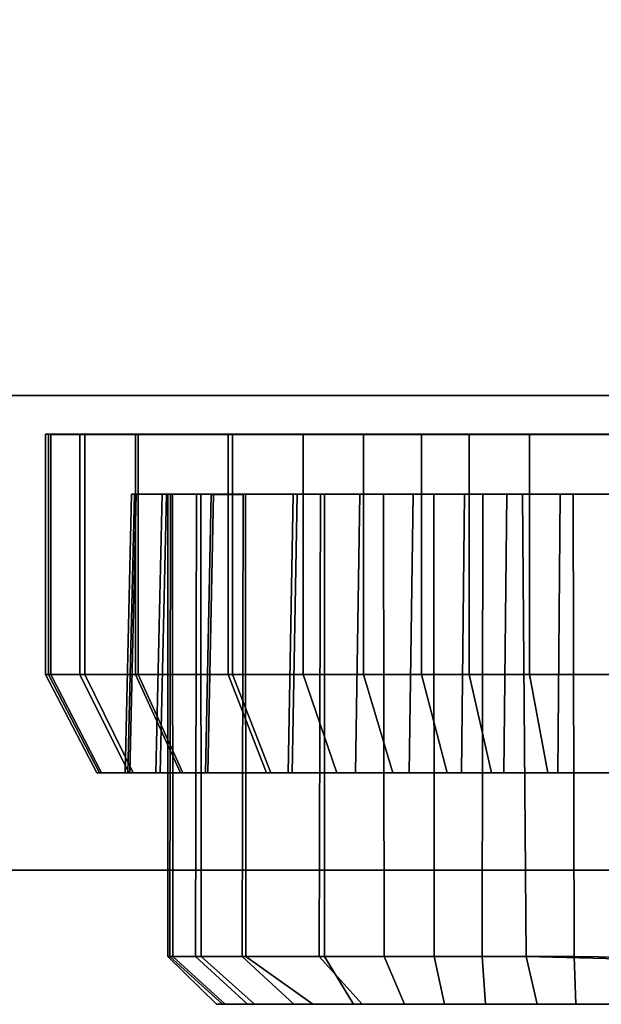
# Model space of a CAD drawing. Extents: x -17.9 to 18, y -14.2 to 13.3.
# Tile 18 of 61: x -3.8 to -2.9, y -13.5 to -11.9. Entities that reach past the tile are written whole.
import ezdxf

# ---------------------------------------------------------------- set-up
doc = ezdxf.new("R2010")
doc.units = 0
doc.layers.add('HDI8056C_KNOBS_-_2', color=252, linetype='CONTINUOUS')
doc.layers.add('RGM8058UC_-_BODY', color=252, linetype='CONTINUOUS')

msp = doc.modelspace()

# ---------------------------------------------------------------- linework, layer by layer
at = {"layer": 'HDI8056C_KNOBS_-_2'}
for points in [[(-3.7712, -12.6133, 3.171), (-3.7796, -12.6132, 2.9829), (-2.5725, -12.613, 2.9555)], [(-3.7796, -12.6132, 2.9829), (-3.7748, -12.6132, 2.8097), (-2.5725, -12.613, 2.9555)], [(-3.7748, -12.9995, 2.8097), (-3.7748, -12.6132, 2.8097), (-3.7796, -12.6132, 2.9829), (-3.7796, -12.9995, 2.9829)], [(-3.7796, -12.9995, 2.9829), (-3.7796, -12.6132, 2.9829), (-3.7712, -12.6133, 3.171), (-3.7712, -12.9995, 3.171)], [(-3.7748, -12.6132, 2.8097), (-3.7246, -12.6133, 2.5989), (-2.5725, -12.613, 2.9555)], [(-3.7246, -12.9995, 2.5989), (-3.7246, -12.6133, 2.5989), (-3.7748, -12.6132, 2.8097), (-3.7748, -12.9995, 2.8097)], [(-3.7167, -12.6133, 3.3611), (-3.7712, -12.6133, 3.171), (-2.5725, -12.613, 2.9555)], [(-3.7712, -12.9995, 3.171), (-3.7712, -12.6133, 3.171), (-3.7167, -12.6133, 3.3611), (-3.7167, -12.9995, 3.3611)], [(-3.7246, -12.6133, 2.5989), (-3.6353, -12.6133, 2.3746), (-2.5725, -12.613, 2.9555)], [(-3.6353, -12.9996, 2.3746), (-3.6353, -12.6133, 2.3746), (-3.7246, -12.6133, 2.5989), (-3.7246, -12.9995, 2.5989)], [(-3.6311, -12.6133, 3.556), (-3.7167, -12.6133, 3.3611), (-2.5725, -12.613, 2.9555)], [(-3.7167, -12.9995, 3.3611), (-3.7167, -12.6133, 3.3611), (-3.6311, -12.6133, 3.556), (-3.6311, -12.9995, 3.556)], [(-3.6353, -12.6133, 2.3746), (-3.4793, -12.6132, 2.1496), (-2.5725, -12.613, 2.9555)], [(-3.4793, -12.9995, 2.1496), (-3.4793, -12.6132, 2.1496), (-3.6353, -12.6133, 2.3746), (-3.6353, -12.9996, 2.3746)], [(-3.4866, -12.6133, 3.7519), (-3.6311, -12.6133, 3.556), (-2.5725, -12.613, 2.9555)], [(-3.6311, -12.9995, 3.556), (-3.6311, -12.6133, 3.556), (-3.4866, -12.6133, 3.7519), (-3.4866, -12.9995, 3.7519)], [(-3.3658, -12.6133, 3.8665), (-3.4866, -12.6133, 3.7519), (-2.5725, -12.613, 2.9555)], [(-3.4866, -12.9995, 3.7519), (-3.4866, -12.6133, 3.7519), (-3.3658, -12.6133, 3.8665), (-3.3658, -12.9996, 3.8665)], [(-3.4793, -12.6132, 2.1496), (-3.2691, -12.6132, 1.9664), (-2.5725, -12.613, 2.9555)], [(-3.2691, -12.9994, 1.9664), (-3.2691, -12.6132, 1.9664), (-3.4793, -12.6132, 2.1496), (-3.4793, -12.9995, 2.1496)], [(-3.1755, -12.6133, 4.0004), (-3.3658, -12.6133, 3.8665), (-2.5725, -12.613, 2.9555)], [(-3.3658, -12.9996, 3.8665), (-3.3658, -12.6133, 3.8665), (-3.1755, -12.6133, 4.0004), (-3.1755, -12.9996, 4.0004)], [(-3.2691, -12.6132, 1.9664), (-3.0991, -12.6132, 1.8619), (-2.5725, -12.613, 2.9555)], [(-3.0991, -12.9994, 1.8619), (-3.0991, -12.6132, 1.8619), (-3.2691, -12.6132, 1.9664), (-3.2691, -12.9994, 1.9664)], [(-3.002, -12.6133, 4.0866), (-3.1755, -12.6133, 4.0004), (-2.5725, -12.613, 2.9555)], [(-3.1755, -12.9996, 4.0004), (-3.1755, -12.6133, 4.0004), (-3.002, -12.6133, 4.0866), (-3.002, -12.9996, 4.0866)], [(-3.0991, -12.6132, 1.8619), (-2.8634, -12.6132, 1.7857), (-2.5725, -12.613, 2.9555)], [(-2.8634, -12.9994, 1.7857), (-2.8634, -12.6132, 1.7857), (-3.0991, -12.6132, 1.8619), (-3.0991, -12.9994, 1.8619)], [(-2.8582, -12.6133, 4.1321), (-3.002, -12.6133, 4.0866), (-2.5725, -12.613, 2.9555)], [(-3.002, -12.9996, 4.0866), (-3.002, -12.6133, 4.0866), (-2.8582, -12.6133, 4.1321), (-2.8582, -12.9996, 4.1321)], [(-3.6371, -12.7097, 2.8264), (-3.6477, -13.1576, 2.8251), (-3.652, -13.1576, 2.98), (-3.6414, -12.7097, 2.9798)], [(-3.6414, -12.7097, 2.9798), (-3.652, -13.1576, 2.98), (-3.6445, -13.1576, 3.1482), (-3.6339, -12.7097, 3.1463)], [(-3.5926, -12.7097, 2.6397), (-3.6028, -13.1576, 2.6365), (-3.6477, -13.1576, 2.8251), (-3.6371, -12.7097, 2.8264)], [(-3.6339, -12.7097, 3.1463), (-3.6445, -13.1576, 3.1482), (-3.5957, -13.1576, 3.3182), (-3.5856, -12.7097, 3.3146)], [(-3.579, -12.7097, 2.8334), (-3.6371, -12.7097, 2.8264), (-3.6414, -12.7097, 2.9798), (-3.5831, -12.7097, 2.9784)], [(-3.5831, -12.7097, 2.9784), (-3.6414, -12.7097, 2.9798), (-3.6339, -12.7097, 3.1463), (-3.576, -12.7097, 3.1359)], [(-3.537, -12.7097, 2.6569), (-3.5926, -12.7097, 2.6397), (-3.6371, -12.7097, 2.8264), (-3.579, -12.7097, 2.8334)], [(-3.576, -12.7097, 3.1359), (-3.6339, -12.7097, 3.1463), (-3.5856, -12.7097, 3.3146), (-3.5304, -12.7097, 3.295)], [(-3.5136, -12.7098, 2.4411), (-3.5229, -13.1576, 2.436), (-3.6028, -13.1576, 2.6365), (-3.5926, -12.7097, 2.6397)], [(-3.5856, -12.7097, 3.3146), (-3.5957, -13.1576, 3.3182), (-3.5192, -13.1576, 3.4925), (-3.5098, -12.7097, 3.4872)], [(-3.4622, -12.7098, 2.4692), (-3.5136, -12.7098, 2.4411), (-3.5926, -12.7097, 2.6397), (-3.537, -12.7097, 2.6569)], [(-3.5304, -12.7097, 3.295), (-3.5856, -12.7097, 3.3146), (-3.5098, -12.7097, 3.4872), (-3.4587, -12.7097, 3.4582)], [(-3.5835, -13.4528, 2.9797), (-3.5831, -12.7097, 2.9784), (-3.576, -12.7097, 3.1359), (-3.5751, -13.4528, 3.138)], [(-3.58, -13.4528, 2.8343), (-3.579, -12.7097, 2.8334), (-3.5831, -12.7097, 2.9784), (-3.5835, -13.4528, 2.9797)], [(-3.579, -12.7097, 2.8334), (-3.58, -13.4528, 2.8343), (-3.5386, -13.4528, 2.6575), (-3.537, -12.7097, 2.6569)], [(-3.5751, -13.4528, 3.138), (-3.576, -12.7097, 3.1359), (-3.5304, -12.7097, 3.295), (-3.5295, -13.4528, 3.2957)], [(-3.4638, -13.4528, 2.4685), (-3.4622, -12.7098, 2.4692), (-3.537, -12.7097, 2.6569), (-3.5386, -13.4528, 2.6575)], [(-3.5295, -13.4528, 3.2957), (-3.5304, -12.7097, 3.295), (-3.4587, -12.7097, 3.4582), (-3.4578, -13.4528, 3.4576)], [(-3.3754, -12.7097, 2.2419), (-3.3834, -13.1575, 2.2348), (-3.5229, -13.1576, 2.436), (-3.5136, -12.7098, 2.4411)], [(-3.5098, -12.7097, 3.4872), (-3.5192, -13.1576, 3.4925), (-3.39, -13.1576, 3.6677), (-3.3819, -12.7097, 3.6606)], [(-3.3316, -12.7097, 2.2808), (-3.3754, -12.7097, 2.2419), (-3.5136, -12.7098, 2.4411), (-3.4622, -12.7098, 2.4692)], [(-3.4587, -12.7097, 3.4582), (-3.5098, -12.7097, 3.4872), (-3.3819, -12.7097, 3.6606), (-3.3378, -12.7097, 3.6222)], [(-3.3318, -13.4528, 2.2861), (-3.3316, -12.7097, 2.2808), (-3.4622, -12.7098, 2.4692), (-3.4638, -13.4528, 2.4685)], [(-3.4578, -13.4528, 3.4576), (-3.4587, -12.7097, 3.4582), (-3.3378, -12.7097, 3.6222), (-3.3399, -13.4528, 3.6193)], [(-3.3819, -12.7097, 3.6606), (-3.39, -13.1576, 3.6677), (-3.282, -13.1576, 3.7702), (-3.275, -12.7097, 3.7622)], [(-3.1893, -12.7096, 2.0796), (-3.1955, -13.1575, 2.0709), (-3.3834, -13.1575, 2.2348), (-3.3754, -12.7097, 2.2419)], [(-3.3378, -12.7097, 3.6222), (-3.3819, -12.7097, 3.6606), (-3.275, -12.7097, 3.7622), (-3.2366, -12.7097, 3.7181)], [(-3.1557, -12.7096, 2.1274), (-3.1893, -12.7096, 2.0796), (-3.3754, -12.7097, 2.2419), (-3.3316, -12.7097, 2.2808)], [(-3.2366, -12.7097, 3.7181), (-3.2355, -13.4528, 3.7192), (-3.3399, -13.4528, 3.6193), (-3.3378, -12.7097, 3.6222)], [(-3.1556, -13.4528, 2.1285), (-3.1557, -12.7096, 2.1274), (-3.3316, -12.7097, 2.2808), (-3.3318, -13.4528, 2.2861)], [(-3.275, -12.7097, 3.7622), (-3.282, -13.1576, 3.7702), (-3.1117, -13.1576, 3.89), (-3.1064, -12.7097, 3.8807)], [(-3.2366, -12.7097, 3.7181), (-3.275, -12.7097, 3.7622), (-3.1064, -12.7097, 3.8807), (-3.0773, -12.7097, 3.8303)], [(-3.0773, -12.7097, 3.8303), (-3.0782, -13.4528, 3.8317), (-3.2355, -13.4528, 3.7192), (-3.2366, -12.7097, 3.7181)], [(-3.0388, -12.7096, 1.9871), (-3.0435, -13.1575, 1.9775), (-3.1955, -13.1575, 2.0709), (-3.1893, -12.7096, 2.0796)], [(-3.0134, -12.7096, 2.04), (-3.0388, -12.7096, 1.9871), (-3.1893, -12.7096, 2.0796), (-3.1557, -12.7096, 2.1274)], [(-3.0076, -13.4528, 2.0392), (-3.0134, -12.7096, 2.04), (-3.1557, -12.7096, 2.1274), (-3.1556, -13.4528, 2.1285)], [(-3.1064, -12.7097, 3.8807), (-3.1117, -13.1576, 3.89), (-2.9566, -13.1576, 3.967), (-2.9528, -12.7097, 3.957)], [(-3.0773, -12.7097, 3.8303), (-3.1064, -12.7097, 3.8807), (-2.9528, -12.7097, 3.957), (-2.9321, -12.7097, 3.9024)], [(-2.9321, -12.7097, 3.9024), (-2.9302, -13.4528, 3.9046), (-3.0782, -13.4528, 3.8317), (-3.0773, -12.7097, 3.8303)], [(-2.8301, -12.7096, 1.9196), (-2.8326, -13.1575, 1.9093), (-3.0435, -13.1575, 1.9775), (-3.0388, -12.7096, 1.9871)], [(-2.816, -12.7096, 1.9761), (-2.8301, -12.7096, 1.9196), (-3.0388, -12.7096, 1.9871), (-3.0134, -12.7096, 2.04)], [(-2.7939, -13.458, 1.9742), (-2.816, -12.7096, 1.9761), (-3.0134, -12.7096, 2.04), (-3.0076, -13.4528, 2.0392)], [(-2.9528, -12.7097, 3.957), (-2.9566, -13.1576, 3.967), (-2.828, -13.1576, 4.0077), (-2.8255, -12.7098, 3.9974)], [(-2.9321, -12.7097, 3.9024), (-2.9528, -12.7097, 3.957), (-2.8255, -12.7098, 3.9974), (-2.8117, -12.7098, 3.9405)], [(-2.8117, -12.7098, 3.9405), (-2.8117, -13.4546, 3.9419), (-2.9302, -13.4528, 3.9046), (-2.9321, -12.7097, 3.9024)], [(-3.693, -13.1576, 2.8196), (-3.7748, -12.9995, 2.8097), (-3.7796, -12.9995, 2.9829), (-3.6975, -13.1576, 2.9811)], [(-3.6975, -13.1576, 2.9811), (-3.7796, -12.9995, 2.9829), (-3.7712, -12.9995, 3.171), (-3.6897, -13.1576, 3.1564)], [(-3.6462, -13.1576, 2.6231), (-3.7246, -12.9995, 2.5989), (-3.7748, -12.9995, 2.8097), (-3.693, -13.1576, 2.8196)], [(-3.6897, -13.1576, 3.1564), (-3.7712, -12.9995, 3.171), (-3.7167, -12.9995, 3.3611), (-3.6389, -13.1576, 3.3335)], [(-3.563, -13.1576, 2.4141), (-3.6353, -12.9996, 2.3746), (-3.7246, -12.9995, 2.5989), (-3.6462, -13.1576, 2.6231)], [(-3.6389, -13.1576, 3.3335), (-3.7167, -12.9995, 3.3611), (-3.6311, -12.9995, 3.556), (-3.5591, -13.1576, 3.5152)], [(-3.4176, -13.1575, 2.2044), (-3.4793, -12.9995, 2.1496), (-3.6353, -12.9996, 2.3746), (-3.563, -13.1576, 2.4141)], [(-3.5591, -13.1576, 3.5152), (-3.6311, -12.9995, 3.556), (-3.4866, -12.9995, 3.7519), (-3.4245, -13.1576, 3.6977)], [(-3.4245, -13.1576, 3.6977), (-3.4866, -12.9995, 3.7519), (-3.3658, -12.9996, 3.8665), (-3.3119, -13.1576, 3.8045)], [(-3.2217, -13.1575, 2.0336), (-3.2691, -12.9994, 1.9664), (-3.4793, -12.9995, 2.1496), (-3.4176, -13.1575, 2.2044)], [(-3.3119, -13.1576, 3.8045), (-3.3658, -12.9996, 3.8665), (-3.1755, -12.9996, 4.0004), (-3.1345, -13.1576, 3.9294)], [(-3.0633, -13.1575, 1.9363), (-3.0991, -12.9994, 1.8619), (-3.2691, -12.9994, 1.9664), (-3.2217, -13.1575, 2.0336)], [(-3.1345, -13.1576, 3.9294), (-3.1755, -12.9996, 4.0004), (-3.002, -12.9996, 4.0866), (-2.9728, -13.1576, 4.0096)], [(-2.8436, -13.1575, 1.8652), (-2.8634, -12.9994, 1.7857), (-3.0991, -12.9994, 1.8619), (-3.0633, -13.1575, 1.9363)], [(-2.9728, -13.1576, 4.0096), (-3.002, -12.9996, 4.0866), (-2.8582, -12.9996, 4.1321), (-2.8388, -13.1576, 4.0521)], [(-3.6477, -13.1576, 2.8251), (-3.693, -13.1576, 2.8196), (-3.6975, -13.1576, 2.9811), (-3.652, -13.1576, 2.98)], [(-3.652, -13.1576, 2.98), (-3.6975, -13.1576, 2.9811), (-3.6897, -13.1576, 3.1564), (-3.6445, -13.1576, 3.1482)], [(-3.6028, -13.1576, 2.6365), (-3.6462, -13.1576, 2.6231), (-3.693, -13.1576, 2.8196), (-3.6477, -13.1576, 2.8251)], [(-3.6445, -13.1576, 3.1482), (-3.6897, -13.1576, 3.1564), (-3.6389, -13.1576, 3.3335), (-3.5957, -13.1576, 3.3182)], [(-3.5229, -13.1576, 2.436), (-3.563, -13.1576, 2.4141), (-3.6462, -13.1576, 2.6231), (-3.6028, -13.1576, 2.6365)], [(-3.5957, -13.1576, 3.3182), (-3.6389, -13.1576, 3.3335), (-3.5591, -13.1576, 3.5152), (-3.5192, -13.1576, 3.4925)], [(-3.3834, -13.1575, 2.2348), (-3.4176, -13.1575, 2.2044), (-3.563, -13.1576, 2.4141), (-3.5229, -13.1576, 2.436)], [(-3.5192, -13.1576, 3.4925), (-3.5591, -13.1576, 3.5152), (-3.4245, -13.1576, 3.6977), (-3.39, -13.1576, 3.6677)], [(-3.39, -13.1576, 3.6677), (-3.4245, -13.1576, 3.6977), (-3.3119, -13.1576, 3.8045), (-3.282, -13.1576, 3.7702)], [(-3.1955, -13.1575, 2.0709), (-3.2217, -13.1575, 2.0336), (-3.4176, -13.1575, 2.2044), (-3.3834, -13.1575, 2.2348)], [(-3.282, -13.1576, 3.7702), (-3.3119, -13.1576, 3.8045), (-3.1345, -13.1576, 3.9294), (-3.1117, -13.1576, 3.89)], [(-3.0435, -13.1575, 1.9775), (-3.0633, -13.1575, 1.9363), (-3.2217, -13.1575, 2.0336), (-3.1955, -13.1575, 2.0709)], [(-3.1117, -13.1576, 3.89), (-3.1345, -13.1576, 3.9294), (-2.9728, -13.1576, 4.0096), (-2.9566, -13.1576, 3.967)], [(-2.8326, -13.1575, 1.9093), (-2.8436, -13.1575, 1.8652), (-3.0633, -13.1575, 1.9363), (-3.0435, -13.1575, 1.9775)], [(-2.9566, -13.1576, 3.967), (-2.9728, -13.1576, 4.0096), (-2.8388, -13.1576, 4.0521), (-2.828, -13.1576, 4.0077)], [(-3.4953, -13.5296, 2.8067), (-3.58, -13.4528, 2.8343), (-3.5835, -13.4528, 2.9797), (-3.5053, -13.5296, 2.9549)], [(-3.5835, -13.4528, 2.9797), (-3.5751, -13.4528, 3.138), (-3.4912, -13.5296, 3.1054), (-3.5053, -13.5296, 2.9549)], [(-3.58, -13.4528, 2.8343), (-3.4953, -13.5296, 2.8067), (-3.4551, -13.5296, 2.643), (-3.5386, -13.4528, 2.6575)], [(-3.5751, -13.4528, 3.138), (-3.5295, -13.4528, 3.2957), (-3.4438, -13.5296, 3.278), (-3.4912, -13.5296, 3.1054)], [(-3.4638, -13.4528, 2.4685), (-3.5386, -13.4528, 2.6575), (-3.4551, -13.5296, 2.643), (-3.3809, -13.5296, 2.492)], [(-3.5295, -13.4528, 3.2957), (-3.4578, -13.4528, 3.4576), (-3.3501, -13.5296, 3.4582), (-3.4438, -13.5296, 3.278)], [(-3.3318, -13.4528, 2.2861), (-3.4638, -13.4528, 2.4685), (-3.3809, -13.5296, 2.492), (-3.285, -13.5296, 2.352)], [(-3.4578, -13.4528, 3.4576), (-3.3399, -13.4528, 3.6193), (-3.271, -13.5296, 3.559), (-3.3501, -13.5296, 3.4582)], [(-3.3399, -13.4528, 3.6193), (-3.2355, -13.4528, 3.7192), (-3.2029, -13.5296, 3.6244), (-3.271, -13.5296, 3.559)], [(-3.1556, -13.4528, 2.1285), (-3.3318, -13.4528, 2.2861), (-3.285, -13.5296, 2.352), (-3.1389, -13.5296, 2.2133)], [(-3.2355, -13.4528, 3.7192), (-3.0782, -13.4528, 3.8317), (-3.073, -13.5296, 3.7362), (-3.2029, -13.5296, 3.6244)], [(-3.0076, -13.4528, 2.0392), (-3.1556, -13.4528, 2.1285), (-3.1389, -13.5296, 2.2133), (-2.99, -13.5296, 2.1229)], [(-3.0782, -13.4528, 3.8317), (-2.9302, -13.4528, 3.9046), (-2.9276, -13.5296, 3.8084), (-3.073, -13.5296, 3.7362)], [(-2.99, -13.5296, 2.1229), (-2.8294, -13.5296, 2.0583), (-2.7939, -13.458, 1.9742), (-3.0076, -13.4528, 2.0392)], [(-2.9302, -13.4528, 3.9046), (-2.8117, -13.4546, 3.9419), (-2.8275, -13.5296, 3.8529), (-2.9276, -13.5296, 3.8084)], [(-3.3209, -13.5296, 3.0726), (-3.3213, -13.5296, 2.8888), (-3.5053, -13.5296, 2.9549), (-3.4912, -13.5296, 3.1054)], [(-3.5053, -13.5296, 2.9549), (-3.3213, -13.5296, 2.8888), (-3.3045, -13.5296, 2.7131), (-3.4953, -13.5296, 2.8067)], [(-3.4953, -13.5296, 2.8067), (-3.3045, -13.5296, 2.7131), (-3.2705, -13.5296, 2.5232), (-3.4551, -13.5296, 2.643)], [(-3.4438, -13.5296, 3.278), (-3.281, -13.5296, 3.2587), (-3.3209, -13.5296, 3.0726), (-3.4912, -13.5296, 3.1054)], [(-3.2705, -13.5296, 2.5232), (-3.285, -13.5296, 2.352), (-3.3809, -13.5296, 2.492), (-3.4551, -13.5296, 2.643)], [(-3.209, -13.5296, 3.4591), (-3.281, -13.5296, 3.2587), (-3.4438, -13.5296, 3.278), (-3.3501, -13.5296, 3.4582)], [(-3.2029, -13.5296, 3.6244), (-3.209, -13.5296, 3.4591), (-3.3501, -13.5296, 3.4582), (-3.271, -13.5296, 3.559)], [(-3.0669, -13.5296, 3.0277), (-3.0803, -13.5296, 2.81), (-3.3213, -13.5296, 2.8888), (-3.3209, -13.5296, 3.0726)], [(-3.3213, -13.5296, 2.8888), (-3.0803, -13.5296, 2.81), (-3.0923, -13.5296, 2.6085), (-3.3045, -13.5296, 2.7131)], [(-3.281, -13.5296, 3.2587), (-3.0671, -13.5296, 3.2436), (-3.0669, -13.5296, 3.0277), (-3.3209, -13.5296, 3.0726)], [(-3.3045, -13.5296, 2.7131), (-3.0923, -13.5296, 2.6085), (-3.1076, -13.5296, 2.4058), (-3.2705, -13.5296, 2.5232)], [(-3.1076, -13.5296, 2.4058), (-3.1389, -13.5296, 2.2133), (-3.285, -13.5296, 2.352), (-3.2705, -13.5296, 2.5232)], [(-3.0611, -13.5296, 3.4795), (-3.0671, -13.5296, 3.2436), (-3.281, -13.5296, 3.2587), (-3.209, -13.5296, 3.4591)], [(-3.073, -13.5296, 3.7362), (-3.0611, -13.5296, 3.4795), (-3.209, -13.5296, 3.4591), (-3.2029, -13.5296, 3.6244)], [(-2.9554, -13.5296, 2.345), (-2.99, -13.5296, 2.1229), (-3.1389, -13.5296, 2.2133), (-3.1076, -13.5296, 2.4058)], [(-3.0923, -13.5296, 2.6085), (-2.9367, -13.5296, 2.5629), (-2.9554, -13.5296, 2.345), (-3.1076, -13.5296, 2.4058)], [(-2.9216, -13.5296, 2.7724), (-2.9367, -13.5296, 2.5629), (-3.0923, -13.5296, 2.6085), (-3.0803, -13.5296, 2.81)], [(-2.9211, -13.5296, 3.0205), (-2.9216, -13.5296, 2.7724), (-3.0803, -13.5296, 2.81), (-3.0669, -13.5296, 3.0277)], [(-2.9276, -13.5296, 3.8084), (-2.9218, -13.5296, 3.4868), (-3.0611, -13.5296, 3.4795), (-3.073, -13.5296, 3.7362)], [(-2.9211, -13.5296, 3.2372), (-2.9211, -13.5296, 3.0205), (-3.0669, -13.5296, 3.0277), (-3.0671, -13.5296, 3.2436)], [(-2.9218, -13.5296, 3.4868), (-2.9211, -13.5296, 3.2372), (-3.0671, -13.5296, 3.2436), (-3.0611, -13.5296, 3.4795)], [(-2.8294, -13.5296, 2.0583), (-2.99, -13.5296, 2.1229), (-2.9554, -13.5296, 2.345), (-2.8253, -13.5296, 2.3072)], [(-2.9367, -13.5296, 2.5629), (-2.8243, -13.5296, 2.5276), (-2.8253, -13.5296, 2.3072), (-2.9554, -13.5296, 2.345)], [(-2.8243, -13.5296, 2.5276), (-2.9367, -13.5296, 2.5629), (-2.9216, -13.5296, 2.7724), (-2.8238, -13.5296, 2.7587)], [(-2.9276, -13.5296, 3.8084), (-2.8275, -13.5296, 3.8529), (-2.8238, -13.5296, 3.495), (-2.9218, -13.5296, 3.4868)], [(-2.8238, -13.5296, 3.246), (-2.9211, -13.5296, 3.2372), (-2.9218, -13.5296, 3.4868), (-2.8238, -13.5296, 3.495)], [(-2.8238, -13.5296, 3.0254), (-2.8238, -13.5296, 2.7587), (-2.9216, -13.5296, 2.7724), (-2.9211, -13.5296, 3.0205)], [(-2.9211, -13.5296, 3.0205), (-2.9211, -13.5296, 3.2372), (-2.8238, -13.5296, 3.246), (-2.8238, -13.5296, 3.0254)]]:
    msp.add_3dface(points, dxfattribs=at)
at = {"layer": 'RGM8058UC_-_BODY'}
for points in [[(-5.6867, -10.5613, 7.5263), (5.6879, -10.5613, 7.5263), (5.6879, -12.5511, 7.5263), (-5.6867, -12.5511, 7.5263)], [(-5.6867, -12.5511, 0.0396), (5.6879, -12.5511, 0.0396), (5.6879, -10.5613, 0.0396), (-5.6867, -10.5613, 0.0396)], [(5.6879, -12.5511, 0.0396), (-5.6867, -12.5511, 0.0396), (-5.6867, -12.5511, 5.9875), (5.6879, -12.5511, 5.9875)], [(5.6879, -12.5511, 5.9875), (-5.6867, -12.5511, 5.9875), (-5.6867, -13.3138, 5.9875), (5.6879, -13.3138, 5.9875)], [(-5.6867, -12.5511, 7.5263), (5.6879, -12.5511, 7.5263), (5.6879, -13.3138, 7.5263), (-5.6867, -13.3138, 7.5263)], [(-5.6867, -13.3138, 7.5263), (5.6879, -13.3138, 7.5263), (5.6879, -13.3138, 5.9875), (-5.6867, -13.3138, 5.9875)]]:
    msp.add_3dface(points, dxfattribs=at)

doc.saveas('drawing.dxf')
